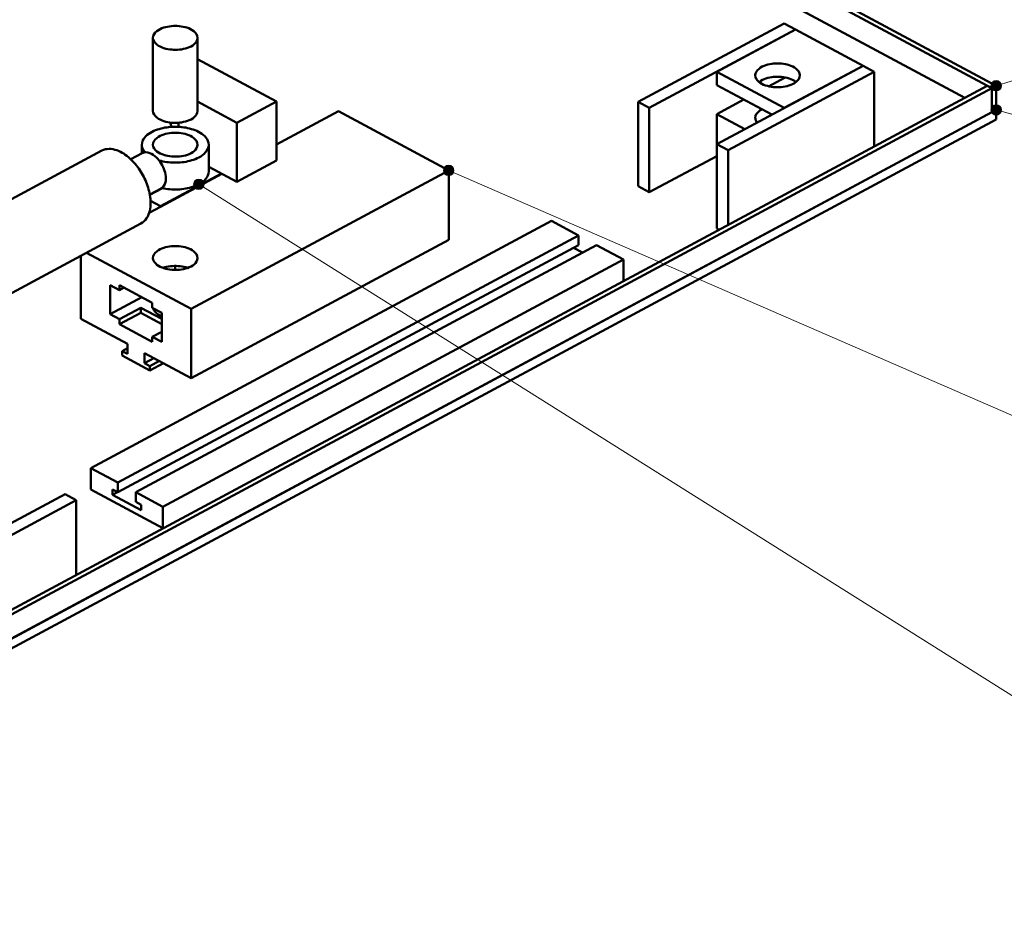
# Model space of a CAD drawing. Header units: millimetres. Extents: x 0 to 841, y 0 to 594.
# Tile 12 of 19: x 343 to 475, y 131 to 253. Entities that reach past the tile are written whole.
import ezdxf

# ---------------------------------------------------------------- set-up
doc = ezdxf.new("R2010")
doc.units = ezdxf.units.MM
for name, color, linetype, lineweight in [('ACH', 7, 'CONTINUOUS', 13), ('COTA', 7, 'CONTINUOUS', 18), ('VIS', 7, 'CONTINUOUS', 50)]:
    doc.layers.add(name, color=color, linetype=linetype, lineweight=lineweight)

msp = doc.modelspace()

# ---------------------------------------------------------------- hatches: boundary and pattern name
at = {"layer": 'ACH'}
h = msp.add_hatch(color=7, dxfattribs=at)
h.dxf.hatch_style = 1
h.paths.add_polyline_path([(474.57, 244.32), (474.43, 244.73), (474.08, 244.99), (473.65, 244.99), (473.3, 244.73), (473.17, 244.32), (473.3, 243.91), (473.65, 243.65), (474.08, 243.65), (474.43, 243.91)])
h = msp.add_hatch(color=7, dxfattribs=at)
h.dxf.hatch_style = 1
h.paths.add_polyline_path([(474.57, 241.09), (474.43, 241.51), (474.08, 241.76), (473.65, 241.76), (473.3, 241.51), (473.17, 241.09), (473.3, 240.68), (473.65, 240.43), (474.08, 240.43), (474.43, 240.68)])
h = msp.add_hatch(color=7, dxfattribs=at)
h.dxf.hatch_style = 1
h.paths.add_polyline_path([(401.44, 233.01), (401.31, 233.42), (400.96, 233.68), (400.53, 233.68), (400.18, 233.42), (400.04, 233.01), (400.18, 232.6), (400.53, 232.34), (400.96, 232.34), (401.31, 232.6)])
h = msp.add_hatch(color=7, dxfattribs=at)
h.dxf.hatch_style = 1
h.paths.add_polyline_path([(368.08, 231.16), (367.95, 231.57), (367.6, 231.83), (367.17, 231.83), (366.82, 231.57), (366.68, 231.16), (366.82, 230.75), (367.17, 230.5), (367.6, 230.5), (367.95, 230.75)])

# ---------------------------------------------------------------- linework, layer by layer
at = {"layer": 'COTA'}
for p, q in [((473.87, 244.32), (556.18, 270.06)), ((473.87, 241.09), (556.14, 218.56)), ((400.74, 233.01), (556.33, 165.35)), ((367.38, 231.16), (556.61, 112.13))]:
    msp.add_line(p, q, dxfattribs=at)
for centre in [(473.87, 244.32), (473.87, 241.09), (400.74, 233.01), (367.38, 231.16)]:
    msp.add_circle(centre, 0.7, dxfattribs=at)
at = {"layer": 'VIS'}
for points in [[(398.28, 284.26), (473.27, 244)], [(398.63, 284.71), (473.87, 244.32)], [(428.62, 264.74), (469.66, 242.71)], [(445.57, 252.65), (426.03, 242.16)], [(445.57, 252.65), (447.07, 251.84)], [(367.2, 250.71), (367.16, 250.97), (367.06, 251.21), (366.9, 251.42), (366.71, 251.6), (366.49, 251.75), (366.26, 251.88), (366.03, 251.99), (365.78, 252.08), (365.53, 252.15), (365.27, 252.21), (365.01, 252.25), (364.75, 252.29), (364.49, 252.3), (364.23, 252.31), (363.97, 252.3), (363.71, 252.29), (363.44, 252.25), (363.19, 252.21), (362.93, 252.15), (362.68, 252.08), (362.43, 251.99), (362.19, 251.88), (361.97, 251.75), (361.75, 251.6), (361.56, 251.42), (361.4, 251.21), (361.29, 250.97), (361.25, 250.71)], [(447.07, 251.84), (427.53, 241.35)], [(447.07, 251.84), (436.55, 246.19)], [(447.07, 251.84), (456.08, 247)], [(361.25, 250.71), (361.29, 250.45), (361.41, 250.21), (361.57, 250), (361.76, 249.82), (361.98, 249.67), (362.21, 249.54), (362.46, 249.43), (362.71, 249.34), (362.96, 249.27), (363.22, 249.21), (363.48, 249.17), (363.75, 249.14), (364.01, 249.12), (364.28, 249.12), (364.54, 249.12), (364.81, 249.15), (365.07, 249.18), (365.33, 249.23), (365.59, 249.29), (365.85, 249.37), (366.09, 249.47), (366.33, 249.58)], [(361.25, 250.71), (361.25, 240.96)], [(366.33, 249.58), (366.55, 249.71), (366.75, 249.86), (366.92, 250.04), (367.07, 250.24), (367.17, 250.47), (367.2, 250.71)], [(367.2, 250.71), (367.2, 240.96)], [(367.2, 247.88), (377.75, 242.22)], [(441.69, 245.71), (441.73, 245.97), (441.84, 246.21), (441.99, 246.41), (442.19, 246.59), (442.4, 246.74), (442.63, 246.87), (442.87, 246.98), (443.11, 247.07), (443.37, 247.15), (443.62, 247.2), (443.88, 247.25), (444.14, 247.28), (444.4, 247.3), (444.66, 247.31), (444.93, 247.3), (445.19, 247.28), (445.45, 247.25), (445.71, 247.2), (445.96, 247.15), (446.21, 247.07), (446.46, 246.98), (446.7, 246.87), (446.93, 246.74), (447.14, 246.59), (447.33, 246.41), (447.49, 246.21), (447.6, 245.97), (447.64, 245.71)], [(456.08, 247), (436.55, 236.51)], [(436.55, 244.4), (436.55, 246.19)], [(436.55, 246.19), (445.57, 241.35)], [(457.59, 246.19), (438.05, 235.71)], [(456.08, 247), (445.57, 241.35)], [(456.08, 247), (457.59, 246.19)], [(457.59, 236.23), (457.59, 246.19)], [(442.56, 244.58), (442.35, 244.71), (442.15, 244.86), (441.97, 245.03), (441.82, 245.23), (441.72, 245.46), (441.69, 245.71)], [(442.2, 244.81), (442.41, 244.96), (442.64, 245.09), (442.88, 245.19), (443.12, 245.28), (443.37, 245.36), (443.63, 245.41), (443.88, 245.46), (444.14, 245.49), (444.4, 245.51), (444.66, 245.51), (444.92, 245.51), (445.18, 245.49), (445.44, 245.46), (445.7, 245.41), (445.95, 245.36), (446.2, 245.28), (446.45, 245.19), (446.68, 245.09), (446.91, 244.96), (447.13, 244.81)], [(447.64, 245.71), (447.6, 245.45), (447.49, 245.21), (447.33, 245), (447.13, 244.82), (446.91, 244.66), (446.68, 244.53), (446.44, 244.43), (446.19, 244.34), (445.93, 244.26), (445.67, 244.21), (445.41, 244.16), (445.15, 244.13), (444.88, 244.12), (444.61, 244.11), (444.35, 244.12), (444.08, 244.14), (443.82, 244.18), (443.56, 244.23), (443.3, 244.29), (443.05, 244.37), (442.8, 244.46), (442.56, 244.58)], [(445.66, 245.42), (443.47, 244.24)], [(320, 162.36), (472.66, 244.32)], [(320.6, 162.03), (473.27, 244)], [(436.55, 244.4), (443.9, 240.46)], [(472.66, 244.32), (473.27, 244)], [(473.27, 244), (473.87, 244.32)], [(473.27, 240.77), (473.27, 244)], [(473.27, 240.77), (473.27, 244)], [(473.87, 241.09), (473.87, 244.32)], [(372.46, 239.38), (367.2, 242.2)], [(377.75, 242.22), (372.46, 239.38)], [(377.75, 234.33), (377.75, 242.22)], [(426.03, 230.9), (426.03, 242.16)], [(426.03, 242.16), (427.53, 241.35)], [(440.16, 242.46), (436.55, 240.53)], [(320, 158.48), (473.87, 241.09)], [(320.6, 158.81), (473.27, 240.77)], [(361.25, 240.96), (361.29, 240.7), (361.41, 240.46), (361.57, 240.25), (361.76, 240.07), (361.98, 239.91), (362.21, 239.79), (362.46, 239.68), (362.71, 239.59), (362.96, 239.52), (363.22, 239.46), (363.48, 239.41), (363.75, 239.38), (364.01, 239.37), (364.28, 239.36), (364.54, 239.37), (364.81, 239.39), (365.07, 239.43), (365.33, 239.48), (365.59, 239.54), (365.85, 239.62), (366.09, 239.72), (366.33, 239.83)], [(366.33, 239.83), (366.55, 239.96), (366.75, 240.11), (366.92, 240.28), (367.07, 240.49), (367.17, 240.71), (367.2, 240.96)], [(377.75, 236.48), (386.02, 240.92)], [(386.02, 240.92), (400.74, 233.01)], [(427.53, 230.09), (427.53, 241.35)], [(441.69, 240.04), (441.72, 240.29), (441.82, 240.52), (441.97, 240.72), (442.15, 240.9), (442.35, 241.05), (442.56, 241.17)], [(473.27, 240.77), (473.87, 241.09)], [(473.87, 239.8), (473.87, 241.09)], [(320, 157.19), (473.87, 239.8)], [(363.72, 238.82), (363.55, 239.41)], [(364.65, 238.83), (364.65, 239.38)], [(372.46, 231.49), (372.46, 239.38)], [(436.55, 236.51), (436.55, 240.53)], [(436.55, 240.53), (440.29, 238.52)], [(441.94, 239.4), (441.87, 239.5), (441.81, 239.6), (441.76, 239.7), (441.72, 239.81), (441.7, 239.93), (441.69, 240.04)], [(368.69, 236.44), (368.67, 236.7), (368.59, 236.94), (368.48, 237.17), (368.33, 237.38), (368.16, 237.57), (367.97, 237.75), (367.77, 237.9), (367.55, 238.04), (367.33, 238.17), (367.1, 238.28), (366.86, 238.38), (366.62, 238.46), (366.38, 238.54), (366.13, 238.61), (365.88, 238.67), (365.63, 238.72), (365.38, 238.76), (365.12, 238.79), (364.87, 238.81), (364.61, 238.83), (364.36, 238.84), (364.1, 238.84), (363.84, 238.83), (363.59, 238.81), (363.33, 238.79), (363.08, 238.76), (362.83, 238.72), (362.58, 238.67), (362.33, 238.61), (362.08, 238.54), (361.83, 238.46), (361.59, 238.38), (361.36, 238.28), (361.13, 238.17), (360.9, 238.04), (360.69, 237.9), (360.48, 237.75), (360.29, 237.57), (360.12, 237.38), (359.98, 237.17), (359.86, 236.94), (359.79, 236.7), (359.77, 236.44)], [(361.25, 236.44), (361.29, 236.7), (361.4, 236.94), (361.56, 237.15), (361.75, 237.33), (361.97, 237.48), (362.19, 237.61), (362.43, 237.72), (362.68, 237.81), (362.93, 237.88), (363.19, 237.94), (363.44, 237.98), (363.71, 238.02), (363.97, 238.03), (364.23, 238.04), (364.49, 238.03), (364.75, 238.02), (365.01, 237.98), (365.27, 237.94), (365.53, 237.88), (365.78, 237.81), (366.03, 237.72), (366.26, 237.61), (366.49, 237.48), (366.71, 237.33), (366.9, 237.15), (367.06, 236.94), (367.16, 236.7), (367.2, 236.44)], [(335.35, 225.42), (354.4, 235.65)], [(360.92, 228.68), (360.92, 228.94), (360.9, 229.2), (360.87, 229.45), (360.84, 229.71), (360.79, 229.96), (360.73, 230.22), (360.67, 230.47), (360.6, 230.72), (360.52, 230.96), (360.43, 231.21), (360.34, 231.45), (360.24, 231.69), (360.13, 231.92), (360.02, 232.15), (359.9, 232.38), (359.77, 232.61), (359.64, 232.83), (359.5, 233.05), (359.35, 233.26), (359.2, 233.47), (359.04, 233.68), (358.88, 233.88), (358.71, 234.07), (358.53, 234.26), (358.35, 234.44), (358.16, 234.62), (357.96, 234.79), (357.76, 234.95), (357.55, 235.11), (357.34, 235.25), (357.12, 235.38), (356.89, 235.51), (356.65, 235.61), (356.41, 235.71), (356.17, 235.78), (355.91, 235.84), (355.66, 235.88), (355.4, 235.89), (355.14, 235.87), (354.89, 235.83), (354.64, 235.75), (354.4, 235.65)], [(359.77, 236.44), (359.78, 236.26), (359.82, 236.07), (359.88, 235.9), (359.97, 235.73), (360.07, 235.57), (360.19, 235.43)], [(359.77, 236.44), (359.77, 235.29)], [(362.97, 231.94), (362.95, 232.2), (362.92, 232.46), (362.87, 232.72), (362.79, 232.97), (362.71, 233.22), (362.6, 233.46), (362.49, 233.7), (362.36, 233.93), (362.21, 234.15), (362.05, 234.36), (361.88, 234.56), (361.7, 234.75), (361.5, 234.92), (361.29, 235.08), (361.07, 235.22), (360.83, 235.33), (360.58, 235.4), (360.31, 235.43), (360.05, 235.41), (359.81, 235.31)], [(366.33, 235.31), (366.09, 235.2), (365.85, 235.1), (365.59, 235.02), (365.33, 234.96), (365.07, 234.91), (364.81, 234.88), (364.54, 234.85), (364.28, 234.85), (364.01, 234.85), (363.75, 234.87), (363.48, 234.9), (363.22, 234.94), (362.96, 235), (362.71, 235.07), (362.46, 235.16), (362.21, 235.27), (361.98, 235.4), (361.76, 235.55), (361.57, 235.73), (361.41, 235.94), (361.29, 236.18), (361.25, 236.44)], [(367.2, 236.44), (367.17, 236.2), (367.07, 235.97), (366.92, 235.77), (366.75, 235.59), (366.55, 235.44), (366.33, 235.31)], [(367.38, 234.75), (367.63, 234.89), (367.86, 235.05), (368.07, 235.23), (368.27, 235.43), (368.44, 235.65), (368.57, 235.9), (368.66, 236.16), (368.69, 236.44)], [(368.69, 236.44), (368.69, 232.86)], [(436.55, 225.25), (436.55, 236.51)], [(436.55, 236.51), (438.05, 235.71)], [(438.05, 225.74), (438.05, 235.71)], [(358.29, 234.5), (359.81, 235.31)], [(362.07, 234.35), (362.32, 234.28), (362.57, 234.22), (362.82, 234.17), (363.08, 234.13), (363.34, 234.1), (363.6, 234.07), (363.86, 234.06), (364.12, 234.05), (364.38, 234.05), (364.63, 234.06), (364.89, 234.07), (365.15, 234.1), (365.41, 234.13), (365.67, 234.17), (365.92, 234.23), (366.17, 234.29), (366.42, 234.36), (366.67, 234.44), (366.91, 234.53), (367.15, 234.63), (367.38, 234.75)], [(377.75, 234.33), (372.46, 231.49)], [(436.55, 234.93), (427.53, 230.09)], [(366.33, 214.54), (400.74, 233.01)], [(367.38, 231.16), (367.63, 231.3), (367.86, 231.46), (368.07, 231.64), (368.27, 231.84), (368.44, 232.07), (368.57, 232.31), (368.66, 232.58), (368.69, 232.86)], [(372.46, 231.49), (368.69, 233.51)], [(400.74, 223.76), (400.74, 233.01)], [(362.25, 228.22), (370.39, 232.6)], [(362.25, 228.15), (370.46, 232.56)], [(362.34, 230.6), (362.55, 230.75), (362.71, 230.95), (362.83, 231.18), (362.91, 231.42), (362.95, 231.68), (362.97, 231.94)], [(360.82, 229.78), (362.34, 230.6)], [(360.83, 229.73), (362.54, 230.64)], [(362.44, 230.66), (362.7, 230.61), (362.97, 230.56), (363.23, 230.52), (363.5, 230.49), (363.76, 230.47), (364.03, 230.46), (364.29, 230.46), (364.56, 230.47), (364.83, 230.48), (365.09, 230.51), (365.36, 230.54), (365.62, 230.58), (365.88, 230.63), (366.14, 230.69), (366.4, 230.76), (366.65, 230.85), (366.9, 230.94), (367.15, 231.04), (367.38, 231.16)], [(426.03, 230.9), (427.53, 230.09)], [(360.92, 228.94), (362.25, 228.22)], [(359.63, 225.91), (359.86, 226.05), (360.06, 226.22), (360.24, 226.42), (360.4, 226.63), (360.54, 226.87), (360.65, 227.11), (360.74, 227.36), (360.81, 227.62), (360.86, 227.88), (360.9, 228.15), (360.92, 228.41), (360.92, 228.68)], [(360.73, 227.34), (362.25, 228.15)], [(362.25, 228.15), (362.25, 228.22)], [(352.96, 193.25), (414.46, 226.27)], [(414.46, 226.27), (418.07, 224.33)], [(339.5, 215.1), (359.63, 225.91)], [(436.55, 225.25), (436.85, 225.09)], [(356.57, 191.31), (418.07, 224.33)], [(366.33, 205.28), (400.74, 223.76)], [(418.07, 224.33), (418.07, 223.04)], [(356.57, 190.02), (418.07, 223.04)], [(358.97, 190.02), (420.47, 223.04)], [(361.25, 221.31), (361.29, 221.57), (361.4, 221.81), (361.56, 222.02), (361.75, 222.2), (361.97, 222.35), (362.19, 222.48), (362.43, 222.59), (362.68, 222.68), (362.93, 222.75), (363.19, 222.81), (363.44, 222.85), (363.71, 222.88), (363.97, 222.9), (364.23, 222.91), (364.49, 222.9), (364.75, 222.88), (365.01, 222.85), (365.27, 222.81), (365.53, 222.75), (365.78, 222.68), (366.03, 222.59), (366.26, 222.48), (366.49, 222.35), (366.71, 222.2), (366.9, 222.02), (367.06, 221.81), (367.16, 221.57), (367.2, 221.31)], [(417.4, 222.68), (418.6, 222.04)], [(420.47, 223.04), (424.08, 221.1)], [(351.61, 213.19), (351.61, 221.6)], [(352.39, 222.02), (366.33, 214.54)], [(366.33, 220.18), (366.09, 220.07), (365.85, 219.97), (365.59, 219.89), (365.33, 219.83), (365.07, 219.78), (364.81, 219.75), (364.54, 219.72), (364.28, 219.71), (364.01, 219.72), (363.75, 219.74), (363.48, 219.77), (363.22, 219.81), (362.96, 219.87), (362.71, 219.94), (362.46, 220.03), (362.21, 220.14), (361.98, 220.27), (361.76, 220.42), (361.57, 220.6), (361.41, 220.81), (361.29, 221.05), (361.25, 221.31)], [(362.58, 188.08), (424.08, 221.1)], [(367.2, 221.31), (367.17, 221.07), (367.07, 220.84), (366.92, 220.64), (366.75, 220.46), (366.55, 220.31), (366.33, 220.18)], [(424.08, 218.23), (424.08, 221.1)], [(362.57, 219.99), (362.82, 220.07), (363.07, 220.13), (363.32, 220.18), (363.58, 220.22), (363.84, 220.24), (364.1, 220.25), (364.36, 220.25), (364.62, 220.24), (364.88, 220.22), (365.13, 220.18), (365.39, 220.13), (365.64, 220.07), (365.89, 219.99)], [(364.23, 219.71), (364.23, 220.26)], [(355.51, 217.69), (356.78, 217.01)], [(355.51, 217.69), (355.51, 213.82)], [(356.78, 217.69), (356.78, 217.01)], [(356.78, 217.69), (361.16, 215.34)], [(356.78, 217.01), (357.41, 217.35)], [(355.51, 213.82), (359.75, 216.09)], [(356.78, 213.14), (359.63, 214.67)], [(362.43, 213.17), (359.63, 214.67)], [(359.63, 213.99), (359.63, 214.67)], [(361.16, 215.34), (361.16, 214.66)], [(361.16, 214.66), (362.43, 213.98)], [(362.43, 213.52), (362.18, 213.63), (361.94, 213.77), (361.72, 213.93), (361.53, 214.12), (361.37, 214.34), (361.27, 214.6)], [(366.33, 205.28), (366.33, 214.54)], [(351.61, 213.19), (357.83, 209.85)], [(355.51, 213.82), (356.78, 213.14)], [(356.78, 212.46), (359.63, 213.99)], [(356.78, 213.14), (356.78, 212.46)], [(359.63, 213.99), (362.43, 212.49)], [(362.43, 213.55), (362.42, 213.54), (362.41, 213.54), (362.41, 213.54), (362.4, 213.54), (362.39, 213.53), (362.39, 213.53)], [(362.43, 213.98), (362.43, 210.11)], [(356.78, 212.46), (361.16, 210.1)], [(361.16, 210.78), (362.43, 211.46)], [(361.16, 210.78), (362.43, 210.11)], [(361.16, 210.78), (361.16, 210.1)], [(357.11, 208.88), (357.83, 209.26)], [(357.83, 208.49), (357.83, 209.85)], [(357.11, 208.3), (357.11, 208.88)], [(357.11, 208.88), (357.83, 208.49)], [(357.11, 208.3), (360.83, 206.3)], [(360.11, 207.26), (360.11, 208.62)], [(360.11, 208.62), (366.33, 205.28)], [(360.11, 207.26), (361.38, 207.94)], [(360.11, 207.26), (360.83, 206.87)], [(360.83, 206.87), (362.1, 207.56)], [(360.83, 206.3), (362.64, 207.27)], [(360.83, 206.3), (360.83, 206.87)], [(352.96, 190.38), (352.96, 193.25)], [(352.96, 193.25), (356.57, 191.31)], [(356.57, 191.31), (356.57, 190.02)], [(329.97, 179.29), (349.5, 189.78)], [(351.01, 188.97), (349.5, 189.78)], [(352.96, 190.38), (362.58, 185.21)], [(355.84, 190.41), (355.84, 189.69)], [(355.84, 190.41), (356.57, 190.02)], [(355.84, 189.69), (356.51, 190.05)], [(355.84, 189.69), (359.69, 187.62)], [(358.97, 190.02), (362.58, 188.08)], [(358.97, 190.02), (358.97, 188.73)], [(331.47, 178.48), (351.01, 188.97)], [(351.01, 179), (351.01, 188.97)], [(358.97, 188.73), (359.69, 188.34)], [(359.69, 188.34), (359.69, 187.62)], [(362.58, 185.21), (362.58, 188.08)]]:
    msp.add_lwpolyline(points, dxfattribs=at)

doc.saveas('drawing.dxf')
